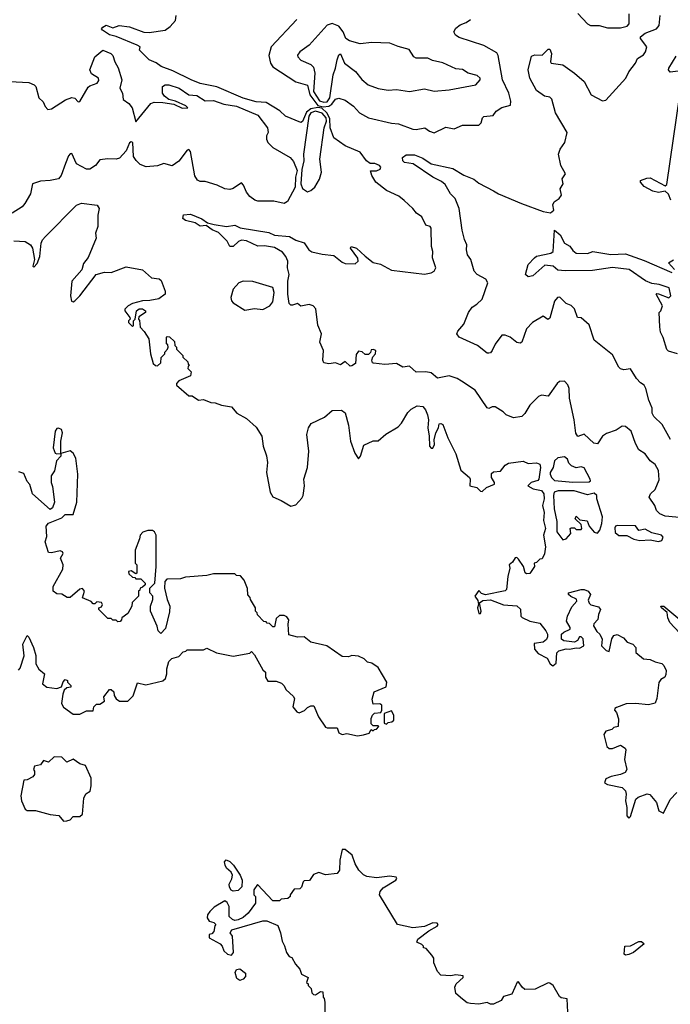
# Model space of a CAD drawing. Extents: x 2239805 to 2396427, y 665731 to 772158.
# Tile 157 of 256: x 2314250 to 2318197, y 717482 to 723449. Entities that reach past the tile are written whole.
import ezdxf

# ---------------------------------------------------------------- set-up
doc = ezdxf.new("R2010")
doc.units = 0

msp = doc.modelspace()

# ---------------------------------------------------------------- linework, layer by layer
at = {"layer": '0CON05XD'}
for points in [[(2318295, 720427.3), (2318165, 720439.6), (2318133.3, 720455), (2318112.5, 720475), (2318103.3, 720505), (2318067.5, 720555), (2318076, 720575), (2318105, 720601.2), (2318129.5, 720660.5), (2318125, 720717.5), (2318105, 720753.3), (2318075, 720776.7), (2318045, 720818.8), (2318005, 720842.5), (2317985, 720880), (2317960, 720955), (2317925, 720984), (2317905, 720986.2), (2317867.7, 720962.3), (2317808.8, 720941.2), (2317785.7, 720924.3), (2317755, 720878.8), (2317732.7, 720882.7), (2317675, 720937.5), (2317635, 720922.5), (2317623.4, 720943.4), (2317612.7, 721025), (2317584.3, 721155), (2317582.5, 721215), (2317575, 721236.7), (2317555, 721258.8), (2317525, 721256), (2317510, 721245), (2317455, 721167.5), (2317415, 721173.3), (2317397.5, 721165), (2317345, 721113.3), (2317315, 721063.3), (2317295.8, 721044.2), (2317245, 721036.7), (2317200, 721055), (2317183, 721073), (2317135, 721102.5), (2317115, 721102.5), (2317095, 721092.5), (2317085, 721096.7), (2317013.3, 721205), (2316929.5, 721259.5), (2316903.3, 721275), (2316855, 721290), (2316785, 721276.2), (2316745, 721308.8), (2316713.9, 721316.1), (2316655, 721313.8), (2316615, 721348.8), (2316573.6, 721343.6), (2316535, 721366), (2316465, 721360), (2316396.7, 721366.7), (2316390, 721370), (2316386.7, 721385), (2316393, 721407), (2316407.5, 721425), (2316410, 721445), (2316395, 721450), (2316381.7, 721448.3), (2316378.3, 721431.7), (2316365, 721420), (2316345, 721420), (2316327, 721437), (2316305, 721440), (2316290.7, 721419.3), (2316287.5, 721365), (2316265, 721352.5), (2316255, 721350), (2316225, 721377.5), (2316195, 721357.5), (2316165, 721370), (2316125, 721363.8), (2316095, 721370), (2316088.8, 721385), (2316092, 721445), (2316070, 721495), (2316080, 721545), (2316058.3, 721598.3), (2316047, 721697), (2316030, 721715), (2316005, 721722.5), (2315955, 721712.5), (2315935, 721730), (2315905, 721720), (2315895, 721720), (2315885, 721730), (2315875.8, 721785), (2315876.2, 721865), (2315883.8, 721905), (2315873.5, 721945), (2315875.8, 721985), (2315864.3, 722015), (2315845, 722040), (2315795, 722069.2), (2315735, 722079.2), (2315695, 722076), (2315625, 722110), (2315595, 722113.3), (2315577.5, 722105), (2315545, 722073.8), (2315525, 722073.8), (2315507.5, 722107.5), (2315455, 722158.8), (2315417.5, 722175), (2315381.7, 722201.7), (2315345, 722198.8), (2315315, 722218.8), (2315255, 722233.3), (2315240, 722245), (2315243, 722267), (2315285, 722271.2), (2315355, 722243.3), (2315388.3, 722218.3), (2315428.8, 722208.8), (2315505, 722195.8), (2315555, 722203.3), (2315587.7, 722187.7), (2315760.3, 722160.3), (2315795, 722144.3), (2315885.7, 722135.7), (2315925, 722113.8), (2315975, 722096.7), (2316003.3, 722055), (2316021.9, 722041.9), (2316085, 722027.5), (2316155, 722020.8), (2316205, 721980), (2316225, 721971.4), (2316285, 721970), (2316303.8, 721985), (2316302, 722005), (2316257.5, 722065), (2316260, 722075), (2316293.3, 722065), (2316345, 722017.1), (2316395, 721978.1), (2316437.8, 721967.8), (2316505, 721931.5), (2316705, 721907.5), (2316745, 721916), (2316763.9, 721926.1), (2316773.3, 721945), (2316753.6, 722006.4), (2316756.7, 722045), (2316747.5, 722075), (2316746.7, 722185), (2316740, 722195), (2316713.8, 722203.8), (2316688.8, 722255), (2316656.5, 722276.5), (2316635, 722305.7), (2316583, 722353), (2316548.9, 722378.9), (2316475, 722413.5), (2316411.1, 722465), (2316385.7, 722505), (2316377.5, 722532.5), (2316415, 722534.3), (2316437, 722543), (2316440, 722555), (2316432, 722565), (2316405, 722578.1), (2316375, 722578.8), (2316354.4, 722594.4), (2316315, 722647.5), (2316223.8, 722685), (2316155, 722734), (2316133.3, 722793.3), (2316131.3, 722851.3), (2316112.9, 722885), (2316082.5, 722912.5), (2316057.9, 722917.9), (2316015, 722909.4), (2315990.1, 722889.9), (2315965, 722832.9), (2315955, 722826.9), (2315862, 722865), (2315828, 722898), (2315745, 722947.1), (2315685, 722951.5), (2315605, 722974.7), (2315445, 723042.2), (2315345, 723062.9), (2315290, 723085), (2315179.1, 723139.1), (2315107.5, 723165), (2315077.7, 723187.7), (2315035, 723206.2), (2314977.5, 723265), (2314980, 723285), (2314963.3, 723295), (2314835, 723347.8), (2314795, 723356.9), (2314752.5, 723385), (2314746.7, 723395), (2314753.3, 723405), (2314775, 723417.1), (2314815, 723400.8), (2314854, 723414), (2314915, 723406.8), (2315003.8, 723373.8), (2315035, 723371.5), (2315131.2, 723385), (2315162.6, 723407.4), (2315195.5, 723444.5), (2315198.2, 723475)], [(2315930.3, 723449.7), (2315774.3, 723285), (2315762.1, 723232.1), (2315771.4, 723185), (2315785, 723162.9), (2315925, 723072.5), (2315995, 723052.9), (2316010, 722995), (2316059.3, 722929.3), (2316091.1, 722921.1), (2316124.1, 722925.9), (2316143, 722937), (2316165, 722966.9), (2316185, 722972.9), (2316225, 722961.4), (2316275, 722926.2), (2316312, 722885), (2316365, 722854.5), (2316505, 722822), (2316548.3, 722818.3), (2316635, 722786.2), (2316655, 722783.8), (2316707.5, 722795), (2316735, 722773.8), (2316765, 722764), (2316835, 722798.8), (2316885, 722788.8), (2316935, 722810), (2317035, 722810), (2317050, 722825), (2317057.5, 722855), (2317065, 722862.5), (2317121.7, 722868.3), (2317140, 722895), (2317175, 722916.7), (2317228, 722932), (2317229.2, 722955), (2317216.5, 723005), (2317179.5, 723085), (2317153, 723233), (2317145, 723248.8), (2317065, 723292.9), (2316915, 723341.2), (2316893.3, 723355), (2316883.6, 723376.4), (2316895, 723397.5), (2316921.7, 723418.3), (2316958.3, 723431.7), (2316985, 723450)], [(2317023.9, 721726.1), (2317055.4, 721754.6), (2317090, 721855), (2317077.7, 721877.7), (2317024.4, 721904.4), (2317006.2, 721925), (2316986, 721995), (2316966.2, 722025), (2316960, 722055), (2316962.5, 722085), (2316947.7, 722117.7), (2316933.9, 722173.9), (2316916.2, 722305), (2316892, 722365), (2316862.9, 722395), (2316830, 722450), (2316809.1, 722469.1), (2316755, 722496), (2316636.4, 722576.4), (2316585, 722584.4), (2316574.3, 722595), (2316571.9, 722615), (2316595, 722630.9), (2316645, 722629.5), (2316695, 722609.4), (2316745, 722576.2), (2316876.9, 722546.9), (2316945, 722506.7), (2317005, 722482.7), (2317035, 722458.1), (2317125, 722412.1), (2317155, 722393.2), (2317294.3, 722335), (2317425, 722287.1), (2317470.7, 722279.3), (2317490, 722295), (2317483, 722327), (2317492.5, 722345), (2317522.5, 722365), (2317537.5, 722385), (2317527.5, 722425), (2317547.5, 722455), (2317540, 722485), (2317560, 722515), (2317532.5, 722565), (2317517.5, 722635), (2317527.5, 722665), (2317557.5, 722705), (2317570, 722765), (2317500, 722885), (2317478.3, 722968.3), (2317465, 722980), (2317433.3, 722985), (2317385, 723021.2), (2317344, 723095), (2317334, 723145), (2317355, 723227.5), (2317375, 723236.7), (2317420, 723235), (2317455, 723270), (2317465, 723270), (2317476.4, 723243.6), (2317470, 723195), (2317473.8, 723185), (2317545.6, 723175.6), (2317614.5, 723124.5), (2317674.3, 723075), (2317716.9, 722995), (2317785, 722957.5), (2317805, 722961.4), (2317926.9, 723095), (2317945, 723132.9), (2317985.6, 723185), (2317997.5, 723215), (2318033.4, 723236.6), (2318047.1, 723255), (2318054, 723285), (2318016.2, 723335), (2318016, 723345), (2318045, 723366.9), (2318112.5, 723395), (2318128.5, 723415), (2318135.6, 723475)], [(2317635, 723486.2), (2317693.8, 723425), (2317712.5, 723415), (2317765, 723414.4), (2317815, 723400.9), (2317895, 723399.1), (2317935, 723410.8), (2317946.2, 723425), (2317946.7, 723485)], [(2316095, 722949.1), (2316115, 722952.1), (2316131.1, 722975), (2316151, 723115), (2316166.3, 723155), (2316175, 723206.7), (2316185, 723236.7), (2316195, 723242.5), (2316220.8, 723185), (2316286, 723135), (2316325, 723086.2), (2316364.5, 723054.5), (2316425, 723032.2), (2316485, 723022.9), (2316535, 723025.6), (2316615, 723013.6), (2316705, 723030.5), (2316765, 723016.9), (2316855, 723024.5), (2317016.7, 723055), (2317043.3, 723085), (2317043.3, 723095), (2317025, 723111.2), (2316970, 723125), (2316935, 723146.7), (2316895, 723151.2), (2316817.6, 723187.6), (2316753, 723203), (2316725, 723216.7), (2316655, 723216.2), (2316641.2, 723225), (2316611.7, 723268.3), (2316545, 723286), (2316495, 723307.5), (2316385, 723311.2), (2316315, 723303.8), (2316250.7, 723320.7), (2316227.5, 723335), (2316211.2, 723375), (2316185, 723410), (2316145, 723426.7), (2316115, 723417.1), (2316005.8, 723295), (2315948.8, 723255), (2315936, 723235), (2315936.2, 723225), (2315956.2, 723205), (2316015, 723177.1), (2316031.6, 723161.6), (2316040.2, 723125), (2316032, 723015), (2316067.8, 722957.8), (2316095, 722949.1)], [(2314190, 723075), (2314305, 723068.8), (2314337.5, 723055), (2314346.7, 723045), (2314365.8, 722975.8), (2314392.3, 722952.3), (2314405, 722922.5), (2314420, 722905), (2314441.7, 722908.3), (2314526.8, 722963.2), (2314565, 722977.1), (2314585, 722974), (2314605, 722952.5), (2314615, 722953.3), (2314665, 723040), (2314675, 723049.2), (2314720, 723065), (2314729.3, 723080.7), (2314727.5, 723095), (2314685, 723121.2), (2314675.6, 723145), (2314705.7, 723225), (2314755, 723265.6), (2314803.3, 723245), (2314815, 723232.5), (2314826, 723195), (2314847.4, 723157.4), (2314870, 723085), (2314857.5, 723035), (2314873.3, 723005), (2314876.7, 722965), (2314911.7, 722941.7), (2314932.5, 722915), (2314955, 722830), (2315045, 722940.8), (2315065, 722950), (2315117.9, 722947.9), (2315185, 722936.7), (2315235.8, 722914.2), (2315270, 722915), (2315257.7, 722927.7), (2315195, 722956.2), (2315155, 722966), (2315128.8, 722985), (2315116.2, 723005), (2315116.1, 723043.9), (2315132.5, 723055), (2315154.5, 723055.5), (2315218, 723035), (2315275, 722994.2), (2315325, 722990.8), (2315375, 722958), (2315425, 722960), (2315488.3, 722938.3), (2315565, 722925.5), (2315695, 722870.8), (2315753.8, 722795), (2315756.4, 722766.4), (2315746.7, 722745), (2315746.7, 722725), (2315754.2, 722705), (2315785, 722675.6), (2315891.4, 722615), (2315910.6, 722590.6), (2315932, 722535), (2315923.1, 722495), (2315920.8, 722435), (2315875, 722346.7), (2315855, 722336), (2315790.7, 722349.3), (2315695, 722350), (2315675.8, 722355.8), (2315645, 722378.8), (2315625, 722404), (2315606.8, 722446.8), (2315595, 722460), (2315545, 722426.2), (2315525, 722420), (2315495, 722424), (2315447, 722447), (2315375, 722468), (2315345, 722468.8), (2315327.7, 722477.7), (2315312.1, 722502.1), (2315285, 722650), (2315275, 722663.3), (2315265, 722658.8), (2315215, 722591.2), (2315175, 722563.3), (2315125, 722577.1), (2315085, 722563.3), (2315017, 722557), (2314981.3, 722571.3), (2314955.4, 722595.4), (2314940.9, 722620.9), (2314936, 722705), (2314925, 722710), (2314915, 722703.3), (2314896, 722655), (2314855, 722610), (2314835, 722603.8), (2314785, 722606.7), (2314735, 722600), (2314710, 722565), (2314675, 722543.8), (2314655, 722543.8), (2314595, 722575.8), (2314565, 722637.5), (2314555, 722636.2), (2314546.2, 722625), (2314528.3, 722578.3), (2314501.1, 722505), (2314485, 722485.7), (2314435, 722474.5), (2314375, 722470.6), (2314327.5, 722455), (2314316.2, 722395), (2314281.2, 722335), (2314265, 722316.2), (2314205, 722277.5)], [(2318260, 723140), (2318195, 723131.2), (2318186, 723145), (2318187.1, 723155), (2318231.2, 723228.8)], [(2318199, 722355), (2318185, 722392.1), (2318165, 722410.6), (2318125, 722401.8), (2318089.9, 722409.9), (2318038.2, 722438.2), (2318016, 722465), (2318016.2, 722473.8), (2318055, 722489.4), (2318075, 722490), (2318165, 722442.5), (2318175, 722450), (2318254.4, 722995)], [(2315995, 722406.7), (2316015, 722413.3), (2316040, 722435), (2316068, 722482), (2316080.6, 722525), (2316071.4, 722605), (2316097, 722795), (2316111.1, 722835), (2316108, 722855), (2316085, 722883.4), (2316045.1, 722895.1), (2316015, 722885.6), (2316004, 722865), (2315972.4, 722635), (2315973.1, 722595), (2315961.2, 722541.2), (2315956, 722455), (2315966.1, 722426.1), (2315995, 722406.7)], [(2314215, 722108.9), (2314283.3, 722105), (2314314.4, 722084.4), (2314327.5, 722065), (2314340, 721995), (2314330, 721955), (2314335, 721950), (2314355, 721972.5), (2314372.5, 722015), (2314379.4, 722095), (2314387.5, 722115), (2314406.2, 722135), (2314595, 722326), (2314625, 722337.1), (2314720, 722325), (2314731.4, 722305), (2314724.3, 722265), (2314722.9, 722195), (2314709.2, 722155), (2314714, 722125), (2314665, 722008.8), (2314637.3, 721972.7), (2314626.9, 721933.1), (2314566, 721865), (2314558.8, 721775), (2314563, 721743), (2314575, 721740), (2314585, 721746.2), (2314615, 721775.8), (2314714.4, 721905), (2314765, 721920), (2314805, 721917.5), (2314895, 721951.2), (2314995, 721933.3), (2315050, 721885), (2315095, 721878), (2315108.5, 721868.5), (2315132, 721805), (2315131.2, 721785), (2315093.2, 721756.8), (2315038.3, 721748.3), (2314995, 721746.2), (2314935, 721728.8), (2314907.5, 721715), (2314887.5, 721695), (2314887.5, 721685), (2314917.5, 721645), (2314920, 721635), (2314910, 721625), (2314910, 721615), (2314935, 721590), (2314940, 721595), (2314940, 721625), (2314950, 721635), (2314957.5, 721685), (2314975, 721696.7), (2314995, 721696.7), (2315012.5, 721685), (2315012.5, 721675), (2314971.7, 721648.3), (2314970, 721635), (2314976.4, 721626.4), (2314980, 721585), (2315005, 721560), (2315032.5, 721515), (2315042.5, 721425), (2315060, 721365), (2315073, 721353), (2315085, 721352.5), (2315105, 721370), (2315108.3, 721401.7), (2315130, 721425), (2315130, 721435), (2315147, 721453), (2315150, 721465), (2315148.3, 721478.3), (2315140, 721485), (2315140, 721525), (2315145, 721530), (2315158.3, 721528.3), (2315188.3, 721498.3), (2315190, 721475), (2315200, 721465), (2315201.7, 721451.7), (2315240, 721415), (2315240, 721405), (2315270, 721375), (2315271.7, 721361.7), (2315280, 721355), (2315271.7, 721348.3), (2315270, 721335), (2315290, 721315), (2315285, 721290), (2315215, 721260), (2315200, 721245), (2315200, 721235), (2315275, 721170), (2315295, 721170), (2315333.6, 721143.6), (2315365, 721147.5), (2315408.3, 721128.3), (2315435, 721127.5), (2315473, 721113), (2315535, 721102.5), (2315567.5, 721065), (2315625, 721033.3), (2315685, 720980), (2315718.8, 720925), (2315726.7, 720865), (2315746.1, 720806.1), (2315753.3, 720765), (2315746.7, 720705), (2315768.8, 720585), (2315785, 720557.5), (2315835.9, 720535.9), (2315895, 720500), (2315925, 720510), (2315960.7, 720549.3), (2315968.8, 720565), (2315977.5, 720625), (2315974, 720665), (2315995.8, 720735), (2316004.3, 720835), (2315991.4, 720935), (2316000.8, 720975), (2316018.7, 721001.3), (2316098.8, 721041.2), (2316145, 721080.6), (2316202.4, 721082.4), (2316225, 721066), (2316245, 720992.5), (2316255.7, 720895), (2316283.2, 720823.2), (2316305, 720787.5), (2316318, 720805), (2316338.3, 720871.7), (2316393.6, 720896.4), (2316425, 720897.5), (2316471.7, 720938.3), (2316545, 720982), (2316565, 721003.3), (2316605, 721068.8), (2316625, 721088), (2316661.7, 721108.3), (2316696.2, 721105), (2316712, 721085), (2316724.2, 721055), (2316730, 721025), (2316726.1, 720976.1), (2316734.2, 720925.8)], [(2318240, 721425), (2318185, 721440), (2318175, 721450), (2318153.9, 721523.9), (2318137.5, 721555), (2318133, 721587), (2318130, 721675), (2318140, 721685), (2318150, 721715), (2318110, 721785), (2318115, 721790), (2318125, 721787.5), (2318187, 721763), (2318200, 721775), (2318190, 721825), (2318130, 721845), (2318085, 721850), (2318045.7, 721865.7), (2317946.3, 721936.3), (2317845, 721946.6), (2317725, 721928.6), (2317558.1, 721928.1), (2317515, 721932.1), (2317485, 721955.6), (2317435, 721961.4), (2317363, 721897), (2317335, 721890.5), (2317317.6, 721905), (2317335.3, 721964.7), (2317372.9, 722007.1), (2317385, 722015.8), (2317472.5, 722035), (2317485.5, 722044.5), (2317495, 722173.8), (2317529.2, 722145), (2317554.7, 722094.7), (2317587.2, 722077.2), (2317605, 722050), (2317625, 722034.2), (2317695, 722032), (2317726, 722044), (2317835, 722026.2), (2317925, 722029.5), (2318039, 721989), (2318205, 721917.9)], [(2318221.4, 721935), (2318186.2, 721975), (2318215, 721994.4)], [(2315615, 721689.2), (2315675, 721698.8), (2315725, 721692.5), (2315767.5, 721715), (2315785, 721740), (2315793.8, 721795), (2315785, 721826.7), (2315665, 721862), (2315605, 721864), (2315580, 721855), (2315545, 721816.7), (2315530, 721765), (2315534, 721745), (2315545, 721732.5), (2315615, 721689.2)], [(2318198.6, 720905), (2318147.5, 720995), (2318095.8, 721045), (2318086, 721065), (2318085.9, 721095.9), (2318066.4, 721143.6), (2318048.8, 721215), (2318037.5, 721235), (2318015, 721247.5), (2317991.2, 721275), (2317955, 721332.5), (2317915, 721327.5), (2317895, 721333.3), (2317885, 721343.3), (2317845, 721417.5), (2317735, 721507.5), (2317705, 721600), (2317655, 721642.5), (2317633.6, 721643.6), (2317615, 721697.5), (2317595, 721716.7), (2317565, 721730), (2317527, 721767), (2317512.5, 721765), (2317495, 721742.5), (2317465, 721640), (2317453, 721633), (2317425, 721652.5), (2317360, 721615), (2317323.8, 721575), (2317295, 721494), (2317285, 721489.2), (2317265, 721492.5), (2317225, 721526.2), (2317195, 721537.5), (2317175, 721537.5), (2317135, 721482.5), (2317115.8, 721444.2), (2317105, 721430), (2317095, 721427.5), (2317085, 721427.5), (2317027.5, 721475), (2316915, 721526.2), (2316901.2, 721545), (2316908.6, 721561.4), (2316945, 721603.3), (2316972, 721675), (2316993.9, 721706.1), (2317023.9, 721726.1)], [(2316734.2, 720925.8), (2316736.7, 720865), (2316745, 720852.5), (2316755, 720853.3), (2316766.2, 720875), (2316763.6, 720903.6), (2316773.8, 720945), (2316790, 720975), (2316795, 721000), (2316805, 721002.5), (2316817.5, 720995), (2316846.2, 720915), (2316895, 720817.5), (2316925, 720720), (2316977.5, 720675), (2316982.5, 720665), (2316980, 720625), (2317023.3, 720613.3), (2317045, 720592.5), (2317055, 720590), (2317082.5, 720615), (2317130, 720635), (2317130, 720645), (2317111.2, 720675), (2317111.7, 720698.3), (2317125, 720708.8), (2317166.1, 720713.9), (2317195, 720750), (2317215, 720761.2), (2317305, 720773.8), (2317335, 720758.8), (2317385, 720763.8), (2317405.7, 720755.7), (2317410, 720735), (2317400, 720665), (2317393.8, 720656.2), (2317352.5, 720645), (2317332.5, 720625), (2317365, 720606), (2317415.6, 720595.6), (2317430, 720575), (2317431.4, 720545), (2317422, 720505), (2317431.7, 720461.7), (2317428.1, 720415), (2317439.2, 720365), (2317428, 720325), (2317438.8, 720255), (2317433, 720213), (2317418.3, 720181.7), (2317405, 720180), (2317385, 720160), (2317370, 720155), (2317372.5, 720135), (2317345, 720092.5), (2317325, 720090), (2317317, 720097), (2317306.2, 720136.2), (2317275, 720180), (2317265, 720190), (2317255, 720187.5), (2317239.3, 720160.7), (2317220, 720145), (2317222.5, 720125), (2317210, 720075), (2317202.5, 719995), (2317195, 719987.5), (2317075, 719963.8), (2317051.2, 719971.2), (2317035, 719990), (2317010, 719955), (2317029.3, 719929.3), (2317032.5, 719905), (2317027.5, 719885), (2317035, 719850), (2317045, 719850), (2317050, 719865), (2317040, 719915), (2317060, 719930), (2317105, 719932.5), (2317185, 719903.3), (2317265, 719896.7), (2317287, 719877), (2317290, 719835), (2317297, 719827), (2317345, 719803.3), (2317405, 719792.5), (2317442.5, 719745), (2317452.5, 719725), (2317451.7, 719708.3), (2317446.4, 719693.6), (2317425, 719677.5), (2317371.7, 719668.3), (2317372.5, 719635), (2317395, 719607.5), (2317449.5, 719579.5), (2317467.5, 719545), (2317483, 719533), (2317505, 719550), (2317508.3, 719611.7), (2317520, 719625), (2317565, 719636.7), (2317585, 719633.8), (2317625, 719643.3), (2317645, 719640), (2317672.5, 719655), (2317667, 719697), (2317655, 719710), (2317645, 719710), (2317633, 719687), (2317615, 719677.5), (2317550, 719685), (2317537.5, 719695), (2317537.5, 719725), (2317551.7, 719738.3), (2317590, 719755), (2317590, 719765), (2317567.5, 719805), (2317572.5, 719835), (2317599.3, 719890.7), (2317630, 719925), (2317628.3, 719938.3), (2317593.9, 719953.9), (2317580, 719965), (2317580, 719975), (2317655, 719996.2), (2317675, 719996.2), (2317697.5, 719985), (2317712.5, 719965), (2317698.3, 719931.7), (2317703.6, 719913.6), (2317715, 719902.5), (2317760.7, 719890.7), (2317773.3, 719875), (2317760, 719845), (2317757.5, 719815), (2317731.7, 719788.3), (2317730, 719775), (2317750.7, 719740.7), (2317770, 719725), (2317782.5, 719695), (2317780, 719655), (2317807, 719627), (2317825, 719620), (2317842.3, 719697.7), (2317855, 719717.5), (2317875, 719722.5), (2317913, 719703), (2317935, 719677.5), (2317970, 719665), (2317986.7, 719645), (2317987.5, 719615), (2318035, 719576.7), (2318075, 719572.5), (2318105, 719557.5), (2318145, 719547.5), (2318157.5, 719535), (2318172.5, 719505), (2318169.3, 719480.7), (2318162.5, 719465), (2318140, 719450), (2318127.6, 719432.4), (2318115.4, 719335), (2318105, 719307.5), (2318065, 719297.5), (2317985, 719304.4), (2317928, 719302), (2317869.3, 719280.7), (2317860, 719275), (2317857.5, 719265), (2317870.7, 719250.7), (2317883, 719213), (2317880, 719165), (2317855, 719160), (2317841.7, 719148.3), (2317805, 719137.5), (2317793, 719117), (2317812.5, 719045), (2317825, 719032.5), (2317845, 719032.5), (2317895, 719052.5), (2317922.5, 719035), (2317926, 719025), (2317918, 718965), (2317933.8, 718905), (2317922.3, 718887.7), (2317895, 718873.8), (2317838.3, 718861.7), (2317805, 718847.5), (2317797.5, 718825), (2317815, 718813.8), (2317905, 718796), (2317925, 718776.7), (2317928.8, 718755), (2317924, 718715), (2317933.9, 718673.9), (2317933.8, 718625), (2317945, 718610), (2317955, 718620), (2317987.5, 718725), (2318002.3, 718737.7), (2318057, 718757), (2318073, 718753), (2318112.5, 718705), (2318127.5, 718655), (2318155, 718640), (2318195, 718723.3), (2318236.7, 718765)], [(2316298.3, 719108.3), (2316335, 719114.2), (2316370, 719125), (2316381.7, 719148.3), (2316395, 719140), (2316401.7, 719148.3), (2316415, 719150), (2316427.5, 719165), (2316425, 719170), (2316395, 719170), (2316381.7, 719181.7), (2316382.5, 719215), (2316390, 719235), (2316403, 719247), (2316440, 719250), (2316447.5, 719265), (2316447.5, 719295), (2316435, 719302.5), (2316395, 719300), (2316388.3, 719331.7), (2316400, 719375), (2316473, 719407), (2316477.5, 719435), (2316425, 719522.5), (2316385, 719550), (2316360, 719555), (2316340, 719575), (2316305, 719592.5), (2316265, 719596.7), (2316245, 719587.5), (2316205, 719590), (2316112.5, 719655), (2316015, 719676.7), (2315975, 719710), (2315935, 719707.5), (2315881.7, 719721.7), (2315877.5, 719785), (2315881.7, 719811.7), (2315869.3, 719829.3), (2315855, 719837.5), (2315825, 719837.5), (2315805, 719820), (2315795, 719770), (2315785, 719770), (2315765, 719790), (2315751.7, 719791.7), (2315745, 719800), (2315731.7, 719801.7), (2315691.7, 719841.7), (2315690, 719855), (2315680, 719865), (2315680, 719885), (2315650, 719935), (2315648.3, 719948.3), (2315633, 719963), (2315631.7, 720001.7), (2315611.7, 720051.7), (2315588.3, 720078.3), (2315565, 720080), (2315555, 720090), (2315425, 720090), (2315385, 720080), (2315255, 720070), (2315225, 720060), (2315141.7, 720058.3), (2315130, 720045), (2315127.5, 720005), (2315143.8, 719935), (2315160, 719895), (2315159.3, 719860.7), (2315135, 719760), (2315105, 719730), (2315090, 719745), (2315083, 719773), (2315042.5, 719865), (2315042.5, 719895), (2315057.5, 719935), (2315057.5, 719955), (2315040, 719975), (2315040, 720005), (2315070, 720035), (2315076.7, 720135), (2315076.7, 720325), (2315067.5, 720345), (2315055, 720353.3), (2315026.7, 720353.3), (2314997.5, 720342.5), (2314980, 720325), (2314977, 720303), (2314950, 720235), (2314950, 720155), (2314960, 720145), (2314960, 720095), (2314955, 720090), (2314925, 720110), (2314910, 720105), (2314911.7, 720091.7), (2314935, 720070), (2314948.3, 720068.3), (2314955, 720060), (2314985, 720060), (2315010, 720035), (2315010, 720025), (2314995, 720010), (2314980, 720005), (2314978.3, 719991.7), (2314970, 719985), (2314970, 719955), (2314933, 719917), (2314930, 719895), (2314905, 719850), (2314870, 719825), (2314868.3, 719811.7), (2314858.3, 719801.7), (2314845, 719800), (2314835, 719810), (2314815, 719810), (2314805, 719820), (2314785, 719820), (2314730, 719875), (2314730, 719885), (2314745, 719890), (2314752.5, 719905), (2314745, 719917.5), (2314718.3, 719921.7), (2314705, 719910), (2314695, 719910), (2314682.5, 719922.5), (2314630, 719945), (2314642.5, 719985), (2314631.7, 720001.7), (2314615, 719997.5), (2314555, 719947.5), (2314538.3, 719948.3), (2314505, 719966.7), (2314475, 719970), (2314453.3, 719985), (2314453.3, 720015), (2314511.7, 720118.3), (2314512.5, 720145), (2314497.5, 720185), (2314512.5, 720215), (2314510, 720225), (2314495, 720230), (2314441.7, 720218.3), (2314425, 720220), (2314404, 720285), (2314413.6, 720316.4), (2314410.8, 720379.2), (2314425, 720397.5), (2314505, 720430), (2314525, 720450), (2314575, 720450), (2314595.6, 720524.4), (2314603.1, 720695), (2314591.2, 720791.2), (2314575, 720822.5), (2314555, 720836.7), (2314500, 720820), (2314500, 720895), (2314510, 720945), (2314502.5, 720965), (2314485, 720973.8), (2314475, 720972), (2314463.9, 720956.1), (2314453.5, 720855), (2314465, 720822.5), (2314475, 720817.5), (2314500, 720820), (2314500, 720805), (2314473.3, 720775), (2314460, 720715), (2314441.2, 720685), (2314440, 720645), (2314449.3, 720619.3), (2314460, 720525), (2314448.3, 720491.7), (2314435, 720480), (2314327.5, 720575), (2314311.7, 720631.7), (2314295, 720650), (2314275, 720700), (2314245, 720710)], [(2317605, 720646), (2317705, 720647.5), (2317712.5, 720655), (2317710, 720665), (2317675, 720732.5), (2317655, 720740), (2317625, 720732.5), (2317597.5, 720745), (2317581.2, 720761.2), (2317572.5, 720785), (2317555, 720800), (2317515, 720793.3), (2317493.8, 720775), (2317486.2, 720735), (2317468.8, 720705), (2317468.8, 720695), (2317476.7, 720675), (2317495, 720656.7), (2317605, 720646)], [(2317545, 720297.5), (2317565, 720302.5), (2317592.5, 720335), (2317590, 720365), (2317595, 720370), (2317615, 720370), (2317625, 720360), (2317655, 720360), (2317660, 720365), (2317655, 720390), (2317620, 720425), (2317625, 720440), (2317648.3, 720418.3), (2317693, 720413), (2317705, 720380), (2317735, 720343.3), (2317755, 720337.5), (2317770, 720355), (2317782, 720395), (2317785.9, 720435.9), (2317750, 720545), (2317750, 720565), (2317735, 720580), (2317695, 720568.8), (2317614.1, 720594.1), (2317515.9, 720594.1), (2317492, 720585), (2317487.5, 720565), (2317491.4, 720485), (2317507.3, 720407.3), (2317508, 720345), (2317545, 720297.5)], [(2318125, 720286.2), (2318145, 720293.8), (2318153, 720313), (2318142.5, 720325), (2318085, 720340), (2318045, 720361.2), (2318005, 720353.3), (2317985, 720381.2), (2317877, 720383), (2317865, 720380), (2317860.7, 720369.3), (2317862.3, 720342.3), (2317885, 720323.3), (2317933, 720323), (2317975, 720300), (2318012.7, 720292.7), (2318075, 720296.7), (2318125, 720286.2)], [(2318253, 719733), (2318193.8, 719795), (2318181.2, 719825), (2318177, 719857), (2318143.3, 719885), (2318140, 719895), (2318157.5, 719895), (2318254, 719814)], [(2314243, 719507), (2314251.7, 719518.3), (2314276.1, 719593.9), (2314268.8, 719665), (2314295, 719717.5), (2314306.1, 719706.1), (2314333.3, 719645), (2314346.7, 719595), (2314347.5, 719545), (2314365, 719512.5), (2314400, 719485), (2314387.5, 719425), (2314415, 719403.8), (2314475, 719396.2), (2314503, 719407), (2314513, 719437), (2314525, 719450), (2314540, 719445), (2314540, 719435), (2314560, 719415), (2314560, 719405), (2314535, 719400), (2314520, 719385), (2314511.7, 719361.7), (2314503.3, 719305), (2314515, 719282.5), (2314575, 719240), (2314615, 719240), (2314655, 719260), (2314695, 719260), (2314700, 719285), (2314715, 719300), (2314735, 719300), (2314765, 719320), (2314760, 719345), (2314795, 719390), (2314805, 719390), (2314820, 719375), (2314823, 719353), (2314835, 719332.5), (2314855, 719320), (2314905, 719320), (2314938.3, 719351.7), (2314965, 719430), (2315015, 719417.5), (2315118.3, 719441.7), (2315133.6, 719456.4), (2315143.3, 719485), (2315143.3, 719515), (2315155, 719560), (2315171.7, 719578.3), (2315215, 719590), (2315241.7, 719618.3), (2315258.3, 719621.7), (2315265, 719630), (2315365, 719630), (2315385, 719640), (2315443, 719613), (2315545, 719592.5), (2315645, 719610), (2315655, 719620), (2315675, 719600), (2315725, 719510), (2315740, 719495), (2315740, 719465), (2315755, 719440), (2315805, 719440), (2315838.3, 719428.3), (2315852.5, 719415), (2315867, 719387), (2315909.3, 719349.3), (2315916.7, 719335), (2315907.5, 719285), (2315930, 719255), (2315945, 719247.5), (2315978.3, 719261.7), (2315995, 719280), (2316015, 719290), (2316035, 719290), (2316062.5, 719225), (2316105, 719162.5), (2316115, 719157.5), (2316175, 719157.5), (2316186.4, 719126.4), (2316205, 719116.7), (2316235, 719123.8), (2316298.3, 719108.3)], [(2316475, 719180), (2316485, 719190), (2316507, 719193), (2316520, 719205), (2316520, 719235), (2316505, 719260), (2316460, 719245), (2316460, 719185), (2316475, 719180)], [(2314515, 718592.5), (2314535, 718593.3), (2314555, 718600), (2314575, 718620), (2314615, 718620), (2314630, 718635), (2314638.3, 718731.7), (2314651.7, 718758.3), (2314676.4, 718773.6), (2314683.3, 718805), (2314683, 718853), (2314648.3, 718928.3), (2314615, 718940), (2314575, 718967.5), (2314535, 718950), (2314505, 718980), (2314458.3, 718981.7), (2314425, 718950), (2314395, 718960), (2314375, 718932.5), (2314340, 718925), (2314332.5, 718905), (2314340, 718895), (2314340, 718875), (2314329.3, 718860.7), (2314295, 718842.5), (2314275, 718840), (2314256.7, 718745), (2314260, 718715), (2314282.5, 718665), (2314295, 718657.5), (2314345, 718656.7), (2314435, 718632.5), (2314487, 718627), (2314515, 718592.5)], [(2317254, 717584), (2317235, 717544), (2317185, 717528.8), (2317170, 717505), (2317125, 717482.5), (2317105, 717483.3), (2317085, 717493.8), (2317035, 717482.5), (2316985, 717485.8), (2316965, 717491.2), (2316935, 717513.3), (2316896.4, 717546.4), (2316888.8, 717585), (2316896.7, 717605), (2316940, 717645), (2316940, 717655), (2316895, 717661.2), (2316865, 717654), (2316805, 717657.5), (2316785, 717680), (2316763, 717733), (2316761.7, 717761.7), (2316750.7, 717780.7), (2316715, 717820), (2316700, 717825), (2316700, 717835), (2316690, 717845), (2316658.3, 717858.3), (2316665, 717876.7), (2316732.7, 717927.3), (2316782.5, 717955), (2316787.5, 717965), (2316783, 717973), (2316755, 717976), (2316705.7, 717954.3), (2316635, 717945.7), (2316542.5, 717965), (2316432.5, 718145), (2316437.5, 718165), (2316455, 718187.5), (2316532.5, 718235), (2316537.5, 718245), (2316533, 718253), (2316495, 718258.8), (2316415, 718248.8), (2316355, 718257.5), (2316335, 718267.5), (2316306.7, 718295), (2316284, 718334), (2316266.4, 718386.4), (2316225, 718420), (2316205, 718420), (2316191.2, 718355), (2316190, 718295), (2316175.9, 718274.1), (2316105, 718267.5), (2316065, 718280), (2316031.7, 718268.3), (2316008.3, 718231.7), (2315975, 718230), (2315970, 718225), (2315958.3, 718191.7), (2315948.3, 718181.7), (2315915, 718180), (2315890, 718145), (2315890, 718135), (2315877, 718123), (2315835, 718120), (2315825, 718110), (2315785, 718110), (2315692.5, 718207.5), (2315670, 718175), (2315670, 718145), (2315680, 718135), (2315680, 718095), (2315635.9, 718034.1), (2315605, 718008.8), (2315575, 717993.8), (2315555, 717990), (2315540, 717995), (2315520, 718015), (2315520, 718075), (2315508.3, 718098.3), (2315495, 718110), (2315429.3, 718070.7), (2315403.3, 718045), (2315390, 718025), (2315387.5, 718005), (2315400, 717985), (2315427, 717977), (2315440, 717965), (2315432.5, 717957.5), (2315427, 717923), (2315415, 717910), (2315400, 717905), (2315400, 717885), (2315465, 717847.5), (2315477.5, 717835), (2315487.5, 717805), (2315510, 717785), (2315535, 717780), (2315547.5, 717795), (2315540, 717895), (2315527.5, 717915), (2315537, 717933), (2315725, 717988), (2315748.3, 717988.3), (2315815, 717960), (2315832.5, 717915), (2315842.5, 717865), (2315856.7, 717836.7), (2315867.5, 717795), (2315885, 717772.5), (2315900, 717765), (2315922.5, 717725), (2315950, 717695), (2315960, 717665), (2316000, 717645), (2315990, 717615), (2316000, 717605), (2316000, 717595), (2316018.3, 717578.3), (2316021.7, 717551.7), (2316031.7, 717541.7), (2316045, 717540), (2316075, 717560), (2316088.3, 717558.3), (2316090, 717525), (2316097, 717517), (2316100, 717495), (2316100, 717435)], [(2315545, 718167.5), (2315533.6, 718173.6), (2315522, 718192), (2315520.7, 718209.3), (2315537, 718243), (2315540, 718265), (2315533.6, 718283.6), (2315505, 718307.5), (2315496.7, 718325), (2315492.5, 718345), (2315502.5, 718357.5), (2315525, 718346.7), (2315546.7, 718325), (2315587.5, 718265), (2315600, 718235), (2315597, 718193), (2315575, 718172.5), (2315545, 718167.5)], [(2317925, 717780), (2317917.5, 717785), (2317920, 717835), (2317955, 717836.7), (2318005, 717862.5), (2318021.7, 717861.7), (2318038.3, 717848.3), (2317972.5, 717795), (2317945, 717783.3), (2317925, 717780)], [(2315585, 717626.2), (2315567.7, 717637.7), (2315556.7, 717675), (2315565, 717692.5), (2315585, 717696.7), (2315620, 717670), (2315620.3, 717649.7), (2315605, 717634.2), (2315585, 717626.2)], [(2317575.8, 717434.2), (2317570, 717515), (2317535, 717521.2), (2317525, 717528.8), (2317486.5, 717596.5), (2317465, 717610), (2317455, 717611.2), (2317376, 717574), (2317315, 717572.5), (2317297.5, 717585), (2317275, 717617.5), (2317267, 717617), (2317254, 717584)]]:
    msp.add_lwpolyline(points, dxfattribs=at)

doc.saveas('drawing.dxf')
